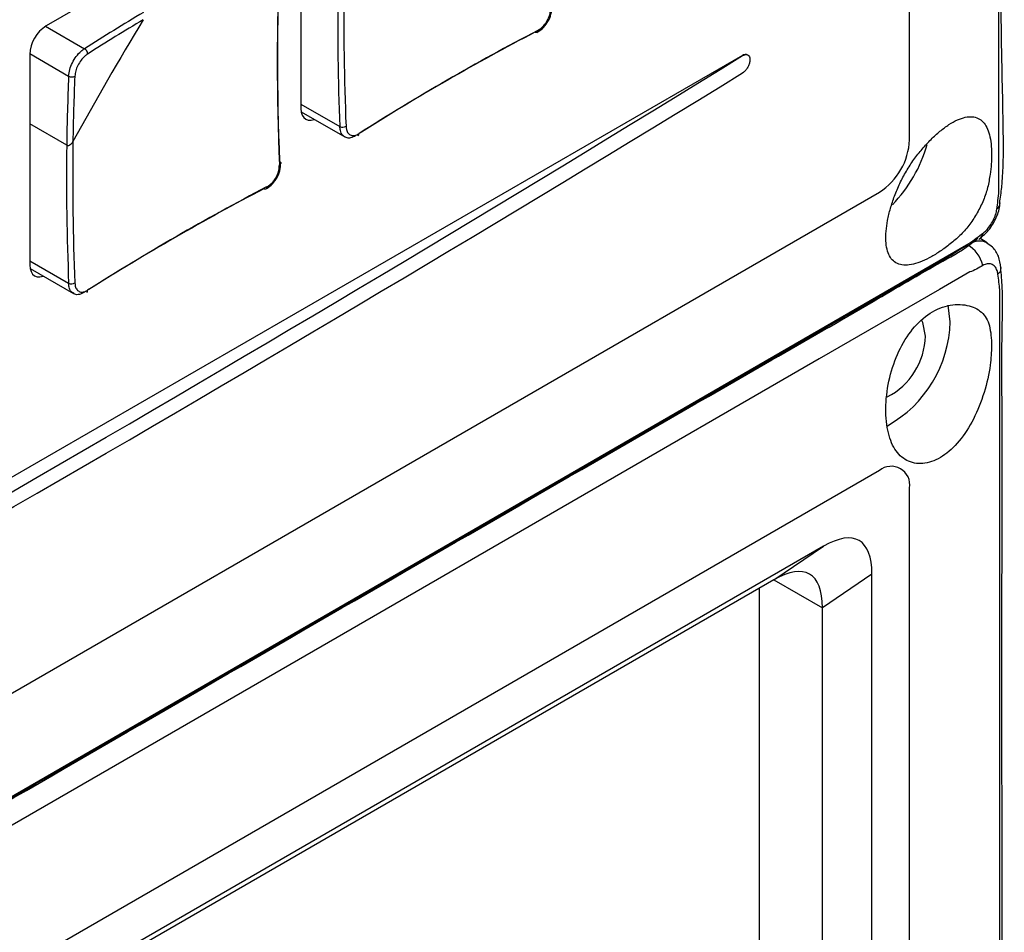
# Model space of a CAD drawing. Header units: millimetres. Extents: x 7205 to 9529, y -660 to 140.
# Tile 172 of 193: x 9133 to 9179, y -159 to -116. Entities that reach past the tile are written whole.
import ezdxf

# ---------------------------------------------------------------- set-up
doc = ezdxf.new("R2010")
doc.units = ezdxf.units.MM
doc.header["$LTSCALE"] = 3

msp = doc.modelspace()

# ---------------------------------------------------------------- linework, layer by layer
at = {"color": 7, "linetype": 'Continuous', "lineweight": 25}
for p, q in [((9174.615, -121.841), (9174.615, 53.715)), ((9146.047, -110.489), (9146.047, -120.369)), ((9142.653, -111.55), (9134.097, -116.489)), ((9133.32, -117.836), (9133.32, -127.717)), ((9166.766, -117.88), (9097.257, -158.007)), ((9166.777, -117.888), (9166.766, -117.88)), ((9167.028, -117.863), (9167.025, -117.861)), ((9146.061, -120.528), (9148.103, -121.706)), ((9135.054, -122.096), (9133.32, -121.095)), ((9040.967, -200.628), (9173.2, -124.291)), ((9177.894, -126.492), (9177.861, -126.513)), ((9178.257, -126.676), (9177.919, -126.462)), ((9133.333, -127.875), (9135.375, -129.054)), ((9178.913, -127.847), (9178.912, -127.832)), ((9176.524, -130.375), (9176.427, -129.594)), ((9173.2, -137.355), (9040.967, -213.692)), ((9174.615, -313.728), (9174.615, -138.172)), ((9170.574, -140.913), (8907.126, -292.998)), ((9168.25, -142.49), (9170.574, -140.913)), ((9172.847, -142.225), (9170.522, -143.802)), ((9172.847, -311.716), (9172.847, -142.225)), ((9168.25, -142.49), (8907.329, -293.116)), ((9167.552, -142.892), (9167.552, -308.66)), ((9170.522, -310.374), (9170.522, -143.802))]:
    msp.add_line(p, q, dxfattribs=at)
at = {"color": 8, "linetype": 'Continuous', "lineweight": 25}
for p, q in [((9134.063, -116.51), (9135.888, -117.564)), ((9133.32, -117.796), (9135.146, -118.85)), ((9146.047, -120.165), (9147.874, -121.219)), ((9133.32, -127.512), (9135.146, -128.567)), ((9168.249, -142.49), (9170.522, -143.802))]:
    msp.add_line(p, q, dxfattribs=at)
at = {"color": 7, "linetype": 'Continuous', "lineweight": 25, "flags": 128}
for points in [[(9178.81, -124.253), (9178.81, -124.253), (9178.81, -122.62), (9178.811, -116.088), (9178.812, -89.959), (9178.813, 14.559), (9178.811, 53.547), (9178.81, 62.899), (9178.81, 62.899)], [(9157.165, -116.703), (9157.164, -116.735), (9157.157, -116.763), (9157.145, -116.785), (9157.128, -116.801), (9157.108, -116.81), (9157.084, -116.811), (9157.058, -116.804), (9157.031, -116.79)], [(9146.047, -120.369), (9146.062, -120.535), (9146.107, -120.678), (9146.179, -120.792), (9146.275, -120.872), (9146.393, -120.916), (9146.528, -120.921), (9146.674, -120.888), (9146.681, -120.886)], [(9145.045, -122.852), (9145.071, -122.868), (9145.09, -122.888), (9145.101, -122.909), (9145.104, -122.931), (9145.098, -122.953), (9145.085, -122.974), (9145.064, -122.994), (9145.037, -123.011)], [(9144.437, -124.051), (9144.436, -124.083), (9144.429, -124.111), (9144.417, -124.133), (9144.4, -124.149), (9144.38, -124.157), (9144.356, -124.158), (9144.33, -124.152), (9144.303, -124.138)], [(8898.625, -287.64), (8898.625, -287.64), (8900.039, -286.823), (8905.697, -283.558), (8928.325, -270.497), (9018.837, -218.251), (9098.12, -172.48), (9177.4, -126.706), (9177.4, -126.706)], [(9133.32, -127.717), (9133.334, -127.883), (9133.379, -128.026), (9133.451, -128.14), (9133.547, -128.22), (9133.665, -128.264), (9133.8, -128.269), (9133.946, -128.236), (9133.953, -128.233)], [(9177.439, -128.042), (9177.439, -128.042), (9176.025, -128.859), (9170.369, -132.124), (9147.742, -145.186), (9057.235, -197.435), (8977.891, -243.239), (8898.546, -289.044), (8898.546, -289.044)], [(9178.85, -316.164), (9178.85, -316.164), (9178.85, -314.531), (9178.85, -307.999), (9178.852, -281.869), (9178.852, -177.352), (9178.852, -175.467), (9178.85, -137.7), (9178.85, -128.871), (9178.85, -128.871)], [(9175.357, -131.048), (9175.236, -130.415), (9175.189, -130.324)]]:
    msp.add_lwpolyline(points, dxfattribs=at)
at = {"color": 7, "linetype": 'Continuous', "lineweight": 25}
for centre, radius, start, end in [((9260.627, -117.993), 115.684, 177.59302, 182.40698), ((9260.431, -118.161), 115.496, 177.59302, 182.40698), ((9266.288, -116.306), 118.226, 179.16015, 182.37562), ((9266.344, -116.307), 118.572, 179.2469, 182.37424), ((9195.025, -210.545), 110.193, 120.76832, 122.45687), ((9266.945, -194.087), 150.087, 148.73974, 151.26026), ((9194.998, -210.517), 109.866, 120.85724, 122.45761), ((9135.008, -117.913), 1.69, 122.6055, 177.3945), ((9210.652, -219.057), 115.486, 117.59034, 122.40429), ((9210.698, -219.48), 115.868, 117.59237, 122.23815), ((9135.744, -117.818), 0.292, 0.843, 60.407), ((9166.91, -118.075), 0.243, 61.8595, 126.5766), ((9245.248, -123.579), 110.204, 177.54046, 179.22899), ((9135.294, -118.598), 0.292, 239.5969, 299.1526), ((9245.211, -123.57), 109.877, 177.53972, 179.14008), ((9148.006, -120.929), 0.319, 245.358, 299.6298), ((9253.56, -123.653), 118.226, 179.16015, 182.37562), ((9148.662, -121.57), 0.103, 306.4127, 9.6947), ((9171.544, -121.702), 3.074, 302.6055, 357.3945), ((9253.616, -123.655), 118.572, 179.2469, 182.37424), ((9169.15, -120.32), 6.521, 315.5515, 344.5554), ((9197.924, -226.404), 115.486, 117.59034, 122.40429), ((9197.947, -226.785), 115.819, 117.59186, 122.28011), ((9178.405, -124.753), 0.466, 311.5982, 353.9934), ((9176.622, -128.059), 1.465, 12.6714, 61.566), ((9135.278, -128.277), 0.319, 245.358, 299.6298), ((9135.935, -128.918), 0.103, 306.4127, 9.6947), ((9170.773, -130.23), 5.753, 299.107, 358.5525), ((9172.055, -130.968), 3.303, 297.1589, 358.5976), ((9173.752, -138.032), 0.873, 350.786, 129.2033)]:
    msp.add_arc(centre, radius, start, end, dxfattribs=at)
at = {"color": 8, "linetype": 'Continuous', "lineweight": 25}
for centre, radius, start, end in [((9177.614, -126.119), 0.466, 306.9104, 348.3329), ((9178.544, -127.85), 0.369, 306.4345, 0.5594)]:
    msp.add_arc(centre, radius, start, end, dxfattribs=at)
at = {"color": 7, "linetype": 'Continuous', "lineweight": 25}
for centre, major_axis, ratio, start_param, end_param in [((8042.854, 556.728), (1540.451, -73.822), 0.606667, 5.494954, 5.55875), ((8042.854, 424.083), (1540.673, 66.49), 0.546315, 5.442316, 5.506113), ((9167.346, -149.128), (4.899, 8.486), 0.294623, 5.811322, 6.754988), ((9165.022, -150.705), (4.899, 8.486), 0.294623, 5.811322, 6.754988)]:
    msp.add_ellipse(centre, major_axis=major_axis, ratio=ratio, start_param=start_param, end_param=end_param, dxfattribs=at)
for points, knots in [([(9178.844, -124.801), (9178.879, -124.559), (9179.006, -123.695), (9179.03, -121.921), (9178.967, -119.13), (9178.893, -115.338), (9179.066, -80.173), (9178.917, -30), (9178.877, 22.54), (9178.945, 45.694), (9178.852, 53.975), (9178.984, 58.809), (9179.029, 61.373), (9178.998, 63), (9178.879, 63.863), (9178.858, 64.014)], [0, 0, 0, 0, 0.004113, 0.014712, 0.028106, 0.047667, 0.074584, 0.587895, 0.844551, 0.908715, 0.956838, 0.974863, 0.987377, 0.997786, 1, 1, 1, 1]), ([(9157.165, -116.703), (9157.212, -116.675), (9157.328, -116.605), (9157.502, -116.427), (9157.654, -116.183), (9157.754, -115.914), (9157.761, -115.747), (9157.765, -115.664)], [0, 0, 0, 0, 0.14265, 0.356763, 0.570994, 0.785503, 1, 1, 1, 1]), ([(9157.606, -116.336), (9157.613, -116.327), (9157.702, -116.217), (9157.805, -115.941), (9157.822, -115.699), (9157.831, -115.578)], [0, 0, 0, 0, 0.040048, 0.52005, 1, 1, 1, 1]), ([(9157.122, -116.799), (9157.213, -116.745), (9157.398, -116.634), (9157.535, -116.437), (9157.606, -116.336)], [0, 0, 0, 0, 0.486109, 1, 1, 1, 1]), ([(9135.146, -118.85), (9135.157, -118.751), (9135.179, -118.552), (9135.311, -118.224), (9135.498, -117.921), (9135.702, -117.694), (9135.835, -117.601), (9135.888, -117.564)], [0, 0, 0, 0, 0.214469, 0.428995, 0.643256, 0.857374, 1, 1, 1, 1]), ([(9136.036, -117.814), (9135.993, -117.844), (9135.887, -117.92), (9135.723, -118.103), (9135.572, -118.348), (9135.465, -118.613), (9135.446, -118.773), (9135.436, -118.853)], [0, 0, 0, 0, 0.14265, 0.356763, 0.570994, 0.785503, 1, 1, 1, 1]), ([(9166.777, -117.888), (9166.815, -117.868), (9166.892, -117.83), (9166.995, -117.837), (9167.072, -117.893), (9167.113, -117.982), (9167.118, -118.055), (9167.119, -118.085)], [0, 0, 0, 0, 0.214356, 0.428966, 0.643524, 0.857976, 1, 1, 1, 1]), ([(9167.119, -118.085), (9167.119, -118.1), (9167.117, -118.163), (9167.091, -118.283), (9167.023, -118.439), (9166.927, -118.577), (9166.84, -118.662), (9166.789, -118.695), (9166.777, -118.703)], [0, 0, 0, 0, 0.072996, 0.287248, 0.501523, 0.715884, 0.930356, 1, 1, 1, 1]), ([(9178.467, -122.515), (9178.462, -122.348), (9178.452, -122.01), (9178.372, -121.59), (9178.245, -121.243), (9178.067, -120.984), (9177.839, -120.815), (9177.561, -120.741), (9177.234, -120.765), (9176.867, -120.89), (9176.464, -121.113), (9176.047, -121.422), (9175.62, -121.811), (9175.208, -122.259), (9174.811, -122.763), (9174.456, -123.305), (9174.149, -123.885), (9173.902, -124.478), (9173.706, -125.066), (9173.573, -125.622), (9173.501, -126.138), (9173.492, -126.594), (9173.545, -126.988), (9173.663, -127.305), (9173.848, -127.541), (9174.098, -127.685), (9174.414, -127.735), (9174.782, -127.689), (9175.201, -127.551), (9175.644, -127.333), (9176.112, -127.04), (9176.576, -126.688), (9177.047, -126.284), (9177.452, -125.804), (9177.805, -125.261), (9178.09, -124.682), (9178.295, -124.073), (9178.393, -123.494), (9178.456, -122.968), (9178.463, -122.667), (9178.467, -122.515)], [0, 0, 0, 0, 0.025603, 0.051967, 0.077565, 0.103873, 0.130097, 0.157037, 0.184068, 0.211883, 0.238878, 0.266691, 0.293073, 0.320243, 0.346211, 0.37292, 0.399096, 0.426025, 0.452248, 0.479251, 0.505169, 0.531818, 0.558129, 0.585169, 0.612098, 0.639797, 0.666891, 0.694812, 0.721159, 0.748328, 0.773749, 0.799915, 0.825258, 0.851283, 0.877211, 0.903897, 0.929711, 0.956283, 0.977916, 1, 1, 1, 1]), ([(9148.164, -121.206), (9148.169, -121.257), (9148.181, -121.385), (9148.258, -121.541), (9148.395, -121.638), (9148.571, -121.652), (9148.7, -121.586), (9148.764, -121.553)], [0, 0, 0, 0, 0.14265, 0.356763, 0.570994, 0.785503, 1, 1, 1, 1]), ([(9135.054, -122.096), (9135.063, -122.1), (9135.085, -122.11), (9135.131, -122.11), (9135.194, -122.088), (9135.27, -122.031), (9135.321, -121.967), (9135.344, -121.926), (9135.347, -121.921)], [0, 0, 0, 0, 0.092419, 0.221897, 0.396329, 0.638002, 0.956519, 1, 1, 1, 1]), ([(9135.054, -122.096), (9135.063, -122.1), (9135.085, -122.11), (9135.131, -122.11), (9135.194, -122.088), (9135.27, -122.031), (9135.321, -121.967), (9135.344, -121.926), (9135.347, -121.921)], [0, 0, 0, 0, 0.092419, 0.221897, 0.396329, 0.638002, 0.956519, 1, 1, 1, 1]), ([(9148.616, -121.648), (9148.536, -121.687), (9148.377, -121.765), (9148.198, -121.767), (9148.127, -121.709), (9148.109, -121.695)], [0, 0, 0, 0, 0.428405, 0.856925, 1, 1, 1, 1]), ([(9144.878, -123.683), (9144.885, -123.675), (9144.974, -123.564), (9145.077, -123.288), (9145.094, -123.047), (9145.103, -122.926)], [0, 0, 0, 0, 0.040048, 0.52005, 1, 1, 1, 1]), ([(9144.437, -124.051), (9144.484, -124.023), (9144.6, -123.953), (9144.774, -123.775), (9144.926, -123.531), (9145.026, -123.261), (9145.033, -123.095), (9145.037, -123.011)], [0, 0, 0, 0, 0.14265, 0.356763, 0.570994, 0.785503, 1, 1, 1, 1]), ([(9144.394, -124.146), (9144.485, -124.092), (9144.67, -123.981), (9144.807, -123.785), (9144.878, -123.683)], [0, 0, 0, 0, 0.486109, 1, 1, 1, 1]), ([(9178.714, -125.101), (9178.748, -124.829), (9178.782, -124.557), (9178.81, -124.253), (9178.81, -124.253)], [0, 0, 0, 0, 0.999942, 1, 1, 1, 1]), ([(9177.892, -126.487), (9178.024, -126.378), (9178.324, -126.132), (9178.664, -125.575), (9178.845, -125.104), (9178.856, -124.853), (9178.858, -124.809)], [0, 0, 0, 0, 0.264067, 0.601166, 0.930372, 1, 1, 1, 1]), ([(9178.07, -126.213), (9178.115, -126.175), (9178.223, -126.083), (9178.39, -125.879), (9178.546, -125.622), (9178.664, -125.348), (9178.698, -125.183), (9178.714, -125.101)], [0, 0, 0, 0, 0.1499465, 0.3622716, 0.5770925, 0.7909702, 1, 1, 1, 1]), ([(8897.848, -288.072), (8898.255, -287.888), (8899.266, -287.434), (8900.719, -286.538), (8952.781, -256.918), (9028.886, -212.455), (9117.613, -161.381), (9157.026, -138.56), (9172.432, -129.707), (9175.523, -127.891), (9177.277, -126.921), (9177.745, -126.517), (9177.82, -126.452)], [0, 0, 0, 0, 0.003834, 0.009517, 0.016018, 0.558398, 0.829589, 0.965184, 0.982133, 0.993824, 0.999, 1, 1, 1, 1]), ([(9177.4, -126.706), (9177.4, -126.706), (9177.643, -126.536), (9177.857, -126.374), (9178.07, -126.213)], [0, 0, 0, 0, 0.000061, 1, 1, 1, 1]), ([(9178.904, -127.846), (9178.876, -127.663), (9178.822, -127.308), (9178.57, -126.897), (9178.332, -126.749), (9178.243, -126.693)], [0, 0, 0, 0, 0.399758, 0.77333, 1, 1, 1, 1]), ([(9178.052, -127.738), (9177.955, -127.795), (9177.76, -127.91), (9177.55, -128.007), (9177.439, -128.042), (9177.439, -128.042)], [0, 0, 0, 0, 0.498536, 0.999934, 1, 1, 1, 1]), ([(9178.763, -128.147), (9178.752, -128.087), (9178.724, -127.94), (9178.621, -127.768), (9178.461, -127.66), (9178.263, -127.638), (9178.122, -127.705), (9178.052, -127.738)], [0, 0, 0, 0, 0.1490674, 0.3615716, 0.5764238, 0.7903808, 1, 1, 1, 1]), ([(9178.85, -315.638), (9178.87, -315.478), (9178.995, -314.502), (9179.046, -312.43), (9179.039, -309.098), (9178.918, -304.47), (9178.971, -297.485), (9178.897, -261.817), (9178.962, -213.364), (9178.959, -164.567), (9178.948, -142.992), (9178.962, -135.351), (9178.941, -130.947), (9179.003, -129.062), (9178.918, -128.147), (9178.89, -127.834)], [0, 0, 0, 0, 0.002729, 0.016701, 0.033331, 0.055691, 0.089606, 0.145438, 0.624793, 0.864471, 0.924749, 0.969599, 0.986378, 0.995339, 1, 1, 1, 1]), ([(9178.85, -128.871), (9178.85, -128.871), (9178.824, -128.655), (9178.794, -128.401), (9178.763, -128.147)], [0, 0, 0, 0, 0.000065, 1, 1, 1, 1]), ([(9135.436, -128.554), (9135.441, -128.605), (9135.453, -128.733), (9135.53, -128.888), (9135.667, -128.986), (9135.843, -128.999), (9135.972, -128.933), (9136.036, -128.901)], [0, 0, 0, 0, 0.14265, 0.356763, 0.570994, 0.785503, 1, 1, 1, 1]), ([(9135.888, -128.995), (9135.808, -129.034), (9135.649, -129.112), (9135.47, -129.115), (9135.399, -129.057), (9135.381, -129.042)], [0, 0, 0, 0, 0.4284053, 0.8569254, 1, 1, 1, 1]), ([(9178.467, -131.496), (9178.449, -131.167), (9178.414, -130.509), (9178.041, -129.886), (9177.351, -129.551), (9176.396, -129.552), (9175.453, -129.986), (9174.634, -130.801), (9174.006, -131.895), (9173.602, -133.168), (9173.454, -134.475), (9173.575, -135.635), (9173.944, -136.496), (9174.535, -136.988), (9175.328, -137.089), (9176.171, -136.749), (9176.968, -136.016), (9177.643, -134.963), (9178.141, -133.709), (9178.422, -132.482), (9178.453, -131.796), (9178.467, -131.496)], [0, 0, 0, 0, 0.052752, 0.105451, 0.157736, 0.210054, 0.262978, 0.314259, 0.366035, 0.419715, 0.47474, 0.529304, 0.582569, 0.635116, 0.688401, 0.741364, 0.794152, 0.847794, 0.902638, 0.957429, 1, 1, 1, 1])]:
    msp.add_open_spline(points, degree=3, knots=knots, dxfattribs=at)
at = {"color": 8, "linetype": 'Continuous', "lineweight": 25}
for points, knots in [([(9148.109, -121.695), (9148.07, -121.672), (9147.972, -121.615), (9147.894, -121.438), (9147.88, -121.281), (9147.874, -121.219)], [0, 0, 0, 0, 0.285625, 0.714393, 1, 1, 1, 1]), ([(9177.601, -126.637), (9177.647, -126.621), (9177.761, -126.58), (9177.936, -126.571), (9178.112, -126.597), (9178.21, -126.653), (9178.254, -126.678)], [0, 0, 0, 0, 0.187626, 0.468961, 0.758341, 1, 1, 1, 1]), ([(8897.672, -288.215), (8898.25, -287.896), (8899.531, -287.187), (8902.147, -285.66), (8912.775, -279.547), (8956.846, -254.064), (9023.538, -215.604), (9093.606, -175.143), (9133.487, -152.119), (9151.432, -141.758), (9159.409, -137.153), (9165.389, -133.699), (9170.379, -130.824), (9173.86, -128.803), (9175.868, -127.661), (9176.836, -127.067), (9177.32, -126.771)], [0, 0, 0, 0, 0.00608, 0.01346, 0.028219, 0.119895, 0.486597, 0.743298, 0.871648, 0.914432, 0.935823, 0.957215, 0.978607, 0.989303, 0.994651, 1, 1, 1, 1]), ([(9135.381, -129.042), (9135.342, -129.02), (9135.244, -128.963), (9135.166, -128.785), (9135.152, -128.629), (9135.146, -128.567)], [0, 0, 0, 0, 0.285625, 0.714393, 1, 1, 1, 1])]:
    msp.add_open_spline(points, degree=3, knots=knots, dxfattribs=at)

doc.saveas('drawing.dxf')
